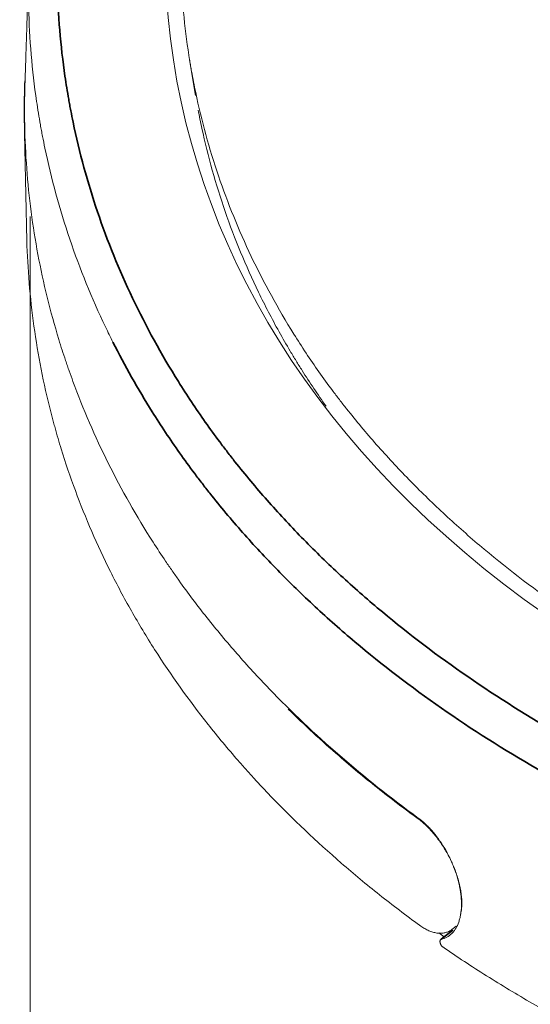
# Model space of a CAD drawing. Header units: millimetres. Extents: x 4 to 1188, y 1 to 840.
# Tile 107 of 123: x 997.48 to 1005.32, y 396.97 to 412.11. Entities that reach past the tile are written whole.
import ezdxf

# ---------------------------------------------------------------- set-up
doc = ezdxf.new("R2010")
doc.units = ezdxf.units.MM
doc.layers.add('1', color=7, linetype='Continuous', true_color=0xffffff)

msp = doc.modelspace()

# ---------------------------------------------------------------- linework, layer by layer
at = {"layer": '1', "color": 154, "linetype": 'Continuous', "lineweight": 13}
for p, q in [((1000.0855, 411.4914), (1000.1776, 410.9415)), ((997.6398, 409.0841), (997.6398, 388.0693)), ((1004.1239, 398.1117), (1003.9414, 397.9692)), ((1004.1139, 398.1226), (1004.1772, 398.1721))]:
    msp.add_line(p, q, dxfattribs=at)
at = {"layer": '1', "color": 154, "linetype": 'Continuous', "lineweight": 35}
msp.add_line((1004.1254, 398.1102), (1003.9499, 397.9731), dxfattribs=at)
at = {"layer": '1', "color": 154, "linetype": 'Continuous', "lineweight": 13}
for centre, major_axis, ratio, start_param, end_param in [((1024.3632, 415.7034), (24.4686, 4.5512), 0.6665317, 2.5174848, 5.0898056), ((1024.3064, 411.7649), (26.4706, 4.849), 0.6656223, 3.720328, 3.7251245)]:
    msp.add_ellipse(centre, major_axis=major_axis, ratio=ratio, start_param=start_param, end_param=end_param, dxfattribs=at)
at = {"layer": '1', "color": 154, "linetype": 'Continuous', "lineweight": 35}
for points, knots in [([(1001.3295, 421.8969), (1001.1587, 421.6702), (1000.9945, 421.4424), (1000.6794, 420.9847), (1000.5284, 420.7547), (1000.2396, 420.2927), (1000.1018, 420.0606), (999.8393, 419.5943), (999.5899, 419.1259), (999.3666, 418.6532), (999.1566, 418.1784), (999.0582, 417.94), (998.8746, 417.4609), (998.7894, 417.2202), (998.6911, 416.9181), (998.6719, 416.8576), (998.6437, 416.7668), (998.6344, 416.7365), (998.616, 416.6759), (998.5707, 416.5246), (998.5281, 416.3734), (998.2371, 415.2858), (998.0913, 414.3257), (998.0492, 413.1339), (998.0478, 412.896), (998.059, 412.4209), (998.0717, 412.1838), (998.1112, 411.7105), (998.1382, 411.4742), (998.1895, 411.1205), (998.2085, 411.0027), (998.2345, 410.8556), (998.2398, 410.8261), (998.2506, 410.7674), (998.2672, 410.6793), (998.2848, 410.5915), (998.3943, 410.0661), (998.5194, 409.6071), (998.8239, 408.705), (999.1829, 407.8188), (999.6514, 406.9646), (999.9786, 406.4408), (1000.0457, 406.3365), (1000.1836, 406.129), (1000.3249, 405.9225), (1000.4733, 405.718), (1000.5872, 405.5655), (1000.6256, 405.5147), (1000.6839, 405.4389), (1000.7034, 405.4136), (1000.7427, 405.3632), (1000.8412, 405.2375), (1000.9422, 405.1131), (1001.1066, 404.9158), (1001.1904, 404.8181), (1001.446, 404.5274), (1001.7987, 404.1466), (1002.1748, 403.7795), (1002.5626, 403.419), (1002.7623, 403.2422), (1003.7896, 402.3747), (1004.7044, 401.7347), (1005.9681, 401.0044), (1006.2255, 400.8626), (1006.7493, 400.5877), (1007.0158, 400.4546), (1007.829, 400.0682), (1008.3894, 399.8278), (1009.2574, 399.4931), (1009.5512, 399.3858), (1009.887, 399.27), (1009.9618, 399.2444), (1010.1117, 399.1938), (1010.375, 399.1068), (1010.6022, 399.0351), (1011.3634, 398.8019), (1011.9836, 398.6348), (1013.2462, 398.3384), (1013.8886, 398.2093), (1015.1951, 397.9883), (1015.8593, 397.8965), (1016.7036, 397.8058), (1016.8732, 397.7889), (1017.2137, 397.7574), (1017.3847, 397.7429), (1017.6422, 397.723), (1017.7713, 397.7135), (1017.9007, 397.7047), (1017.9871, 397.6989), (1018.0303, 397.6961), (1018.2465, 397.6826), (1018.5926, 397.6634), (1019.1124, 397.642), (1019.4593, 397.6327), (1019.9799, 397.6224), (1021.0223, 397.6164), (1022.4168, 397.6667), (1023.466, 397.7476), (1024.1663, 397.8112), (1024.5168, 397.8477), (1025.2186, 397.9305), (1025.5699, 397.9768), (1026.0974, 398.0535), (1026.3613, 398.0937), (1026.6695, 398.1439), (1026.8016, 398.1661), (1026.8897, 398.1811), (1026.9337, 398.1886), (1027.682, 398.3183), (1028.3779, 398.4586), (1029.4101, 398.6951), (1029.7521, 398.7782), (1030.4324, 398.9531), (1031.447, 399.2282), (1032.4439, 399.5423), (1033.4288, 399.8827), (1033.7552, 400.0005), (1034.2417, 400.1839), (1034.4034, 400.2461), (1034.7257, 400.3728), (1035.047, 400.5017), (1035.3663, 400.6351), (1035.6845, 400.7707), (1035.8429, 400.8395), (1036.1578, 400.9791), (1036.3145, 401.0498), (1036.6262, 401.1933), (1036.7811, 401.2661), (1036.9353, 401.3398)], [0, 0, 0, 0, 0.015625, 0.015625, 0.03125, 0.03125, 0.046875, 0.046875, 0.0625, 0.078125, 0.078125, 0.09375, 0.09375, 0.109375, 0.109375, 0.1132812, 0.1132812, 0.1152344, 0.1152344, 0.1171875, 0.125, 0.125, 0.1875, 0.1875, 0.203125, 0.203125, 0.21875, 0.21875, 0.234375, 0.234375, 0.2421875, 0.2421875, 0.2441406, 0.2441406, 0.2460937, 0.25, 0.25, 0.28125, 0.28125, 0.3125, 0.34375, 0.34375, 0.3515625, 0.3515625, 0.359375, 0.3671875, 0.3671875, 0.3710937, 0.3710937, 0.3730469, 0.3730469, 0.375, 0.3828125, 0.3828125, 0.390625, 0.390625, 0.40625, 0.421875, 0.421875, 0.4375, 0.4375, 0.5, 0.5, 0.515625, 0.515625, 0.53125, 0.53125, 0.5625, 0.5625, 0.578125, 0.578125, 0.5800781, 0.5820312, 0.5859375, 0.59375, 0.59375, 0.625, 0.625, 0.65625, 0.65625, 0.6875, 0.6875, 0.6953125, 0.6953125, 0.703125, 0.703125, 0.7070312, 0.7089844, 0.7089844, 0.7109375, 0.7109375, 0.71875, 0.7265625, 0.734375, 0.734375, 0.75, 0.78125, 0.796875, 0.796875, 0.8125, 0.8125, 0.828125, 0.828125, 0.8359375, 0.8398437, 0.8417969, 0.8417969, 0.84375, 0.84375, 0.875, 0.875, 0.890625, 0.890625, 0.90625, 0.9375, 0.9375, 0.953125, 0.953125, 0.9609375, 0.9609375, 0.96875, 0.9765625, 0.9765625, 0.984375, 0.984375, 0.9921875, 0.9921875, 1, 1, 1, 1]), ([(1037.2371, 400.7309), (1037.0799, 400.6562), (1036.9219, 400.5825), (1036.6042, 400.4372), (1036.4445, 400.3655), (1036.1235, 400.2242), (1035.9621, 400.1545), (1035.6377, 400.0172), (1035.3122, 399.8822), (1034.9847, 399.7517), (1034.6561, 399.6235), (1034.4913, 399.5606), (1033.9954, 399.375), (1032.9975, 399.0174), (1031.6427, 398.5941), (1030.6086, 398.3161), (1029.9153, 398.1396), (1029.5666, 398.0557), (1028.5147, 397.8171), (1027.8054, 397.6757), (1027.0428, 397.5452), (1026.9979, 397.5376), (1026.9081, 397.5226), (1026.7735, 397.5002), (1026.4594, 397.4498), (1025.8319, 397.3555), (1025.2949, 397.2859), (1024.5797, 397.203), (1024.2225, 397.1665), (1023.5089, 397.1031), (1022.4396, 397.0226), (1021.3738, 396.9862), (1020.3105, 396.9793), (1019.9564, 396.9819), (1019.4259, 396.9933), (1019.2492, 396.9983), (1018.8959, 397.0108), (1018.5428, 397.0259), (1018.1902, 397.046), (1017.9699, 397.0602), (1017.9258, 397.0631), (1017.8378, 397.0691), (1017.7059, 397.0783), (1017.3992, 397.1013), (1017.1379, 397.1239), (1016.7909, 397.1564), (1016.6181, 397.1739), (1015.7579, 397.2675), (1015.0812, 397.3619), (1013.75, 397.5887), (1013.0955, 397.721), (1011.8091, 398.0242), (1011.1773, 398.1951), (1010.4018, 398.4333), (1010.1703, 398.5066), (1009.9021, 398.5954), (1009.7875, 398.6341), (1009.7112, 398.6601), (1009.6732, 398.6732), (1009.3311, 398.7914), (1009.0317, 398.9009), (1008.1474, 399.2424), (1007.5765, 399.4875), (1006.7481, 399.8815), (1006.4766, 400.0172), (1005.9429, 400.2973), (1005.6807, 400.4417), (1004.3932, 401.1858), (1003.4612, 401.8375), (1002.4145, 402.7205), (1002.2111, 402.9005), (1001.816, 403.2673), (1001.4327, 403.6409), (1001.0734, 404.0283), (1000.8129, 404.324), (1000.7275, 404.4235), (1000.5599, 404.6242), (1000.4776, 404.7254), (1000.3767, 404.853), (1000.3566, 404.8786), (1000.3166, 404.9298), (1000.2967, 404.9555), (1000.2373, 405.0327), (1000.1199, 405.1875), (999.9309, 405.4475), (999.7869, 405.6575), (999.6464, 405.8686), (999.578, 405.9746), (999.2915, 406.4324), (999.0907, 406.7891), (998.9088, 407.1513)], [0, 0, 0, 0, 0.0114553, 0.0114553, 0.0229106, 0.0229106, 0.0343658, 0.0343658, 0.0458211, 0.0572764, 0.0572764, 0.0687317, 0.0687317, 0.0916422, 0.1374633, 0.1603739, 0.1603739, 0.1832845, 0.1832845, 0.2291056, 0.2291056, 0.2319694, 0.2319694, 0.2348332, 0.2405609, 0.2520161, 0.2749267, 0.2749267, 0.2978372, 0.2978372, 0.3207478, 0.3665689, 0.3665689, 0.3894795, 0.3894795, 0.4009348, 0.4009348, 0.41239, 0.4238453, 0.4238453, 0.4267091, 0.4267091, 0.4295729, 0.4353006, 0.4467559, 0.4467559, 0.4582111, 0.4582111, 0.5040323, 0.5040323, 0.5498534, 0.5498534, 0.5956745, 0.5956745, 0.6071298, 0.6128574, 0.6157212, 0.6157212, 0.618585, 0.618585, 0.6414956, 0.6414956, 0.6873167, 0.6873167, 0.7102273, 0.7102273, 0.7331378, 0.7331378, 0.8247801, 0.8247801, 0.8476906, 0.8476906, 0.8706012, 0.8935117, 0.8935117, 0.904967, 0.904967, 0.9164223, 0.9164223, 0.9192861, 0.9192861, 0.9221499, 0.9221499, 0.9278776, 0.9393328, 0.9507881, 0.9507881, 0.9622434, 0.9622434, 1, 1, 1, 1])]:
    msp.add_open_spline(points, degree=3, knots=knots, dxfattribs=at)
at = {"layer": '1', "color": 154, "linetype": 'Continuous', "lineweight": 13}
for points, knots in [([(1036.1811, 402.3262), (1036.0363, 402.259), (1035.891, 402.1924), (1035.672, 402.0935), (1035.5988, 402.0607), (1035.4523, 401.9956), (1035.3789, 401.9633), (1035.0114, 401.8028), (1034.7156, 401.678), (1034.1195, 401.4371), (1033.8193, 401.3209), (1033.2147, 401.0967), (1032.9103, 400.9886), (1032.2976, 400.7803), (1031.9893, 400.68), (1031.3687, 400.4872), (1031.0564, 400.3946), (1030.1134, 400.1291), (1029.4766, 399.9681), (1028.509, 399.7508), (1028.1844, 399.6824), (1027.8169, 399.6101), (1027.776, 399.6022), (1027.6943, 399.5864), (1027.5718, 399.5629), (1027.2859, 399.5097), (1027.0409, 399.4666), (1026.2243, 399.3287), (1025.5714, 399.2366), (1024.5925, 399.1251), (1023.9401, 399.0596), (1023.288, 399.0114), (1022.636, 398.9719), (1021.9843, 398.9412), (1021.3328, 398.9282), (1020.6816, 398.9243), (1020.2746, 398.9276), (1019.8678, 398.9383), (1019.7458, 398.9419), (1019.7051, 398.9432), (1019.6238, 398.9459), (1019.4208, 398.9531), (1019.2187, 398.962), (1018.4133, 399.0036), (1017.7783, 399.0553), (1016.8393, 399.1594), (1016.5285, 399.1986), (1015.9114, 399.2855), (1015.2987, 399.3811), (1014.6947, 399.4941), (1014.0952, 399.6158), (1013.7977, 399.681), (1013.2073, 399.8206), (1012.9144, 399.8949), (1012.4786, 400.0134), (1012.3339, 400.0541), (1012.1538, 400.1064), (1012.1178, 400.117), (1012.046, 400.1382), (1011.9385, 400.1701), (1011.8316, 400.2027), (1011.1927, 400.4004), (1010.6426, 400.5926), (1009.8427, 400.9042), (1009.5803, 401.012), (1009.0636, 401.2351), (1008.5552, 401.4659), (1008.0633, 401.7118), (1007.5796, 401.9654), (1007.3419, 402.0961), (1006.8751, 402.3654), (1006.646, 402.504), (1006.309, 402.718), (1006.1422, 402.8266), (1005.9778, 402.9374), (1005.8961, 402.9932), (1005.8689, 403.0119), (1005.8147, 403.0494), (1005.7877, 403.0681), (1005.3304, 403.388), (1004.9234, 403.7018), (1004.3464, 404.1906), (1004.1596, 404.3566), (1003.7971, 404.6945), (1003.4455, 405.0383), (1003.1158, 405.3941), (1002.7974, 405.7559), (1002.6245, 405.9628), (1002.459, 406.1737), (1002.4224, 406.2207), (1002.4041, 406.2442), (1002.3498, 406.3149), (1002.2424, 406.4567), (1002.0007, 406.79), (1001.8084, 407.08), (1001.4432, 407.6657), (1001.2257, 408.0638), (1000.8403, 408.8742), (1000.6724, 409.2866), (1000.4588, 409.9163), (1000.394, 410.128), (1000.277, 410.5552), (1000.2249, 410.7707), (1000.1564, 411.0967), (1000.1352, 411.2058), (1000.1107, 411.3428), (1000.1059, 411.3702), (1000.0966, 411.4251), (1000.0828, 411.5075), (1000.0701, 411.5899), (1000.0297, 411.8647), (1000.0041, 412.0849), (999.9475, 412.7467), (999.9364, 413.1893), (999.9652, 414.0775), (1000.0051, 414.523), (1000.104, 415.1935), (1000.1434, 415.4174), (1000.2352, 415.8658), (1000.2875, 416.0904), (1000.3759, 416.4278), (1000.4225, 416.5967), (1000.4814, 416.7939), (1000.5075, 416.8785), (1000.5252, 416.9349), (1000.5341, 416.9631), (1000.6154, 417.2168), (1000.6938, 417.4409), (1000.9471, 418.1091), (1001.1401, 418.549), (1001.4628, 419.2012), (1001.6891, 419.6334), (1001.9389, 420.0603), (1002.2008, 420.4843), (1002.3377, 420.695), (1002.6217, 421.114), (1002.7686, 421.3223), (1002.9197, 421.5297)], [0, 0, 0, 0, 0.0078125, 0.0078125, 0.0117187, 0.0117187, 0.015625, 0.015625, 0.03125, 0.03125, 0.046875, 0.046875, 0.0625, 0.0625, 0.078125, 0.078125, 0.09375, 0.09375, 0.125, 0.125, 0.140625, 0.140625, 0.1425781, 0.1425781, 0.1445312, 0.1484375, 0.15625, 0.15625, 0.1875, 0.1875, 0.203125, 0.21875, 0.21875, 0.234375, 0.25, 0.25, 0.265625, 0.2695312, 0.2695312, 0.2714844, 0.2714844, 0.2734375, 0.28125, 0.28125, 0.3125, 0.3125, 0.328125, 0.328125, 0.34375, 0.359375, 0.359375, 0.375, 0.375, 0.390625, 0.390625, 0.3984375, 0.3984375, 0.4003906, 0.4003906, 0.4023437, 0.40625, 0.40625, 0.4375, 0.4375, 0.453125, 0.453125, 0.46875, 0.484375, 0.484375, 0.5, 0.5, 0.515625, 0.515625, 0.5234375, 0.5273437, 0.5273437, 0.5292969, 0.5292969, 0.53125, 0.53125, 0.5625, 0.5625, 0.578125, 0.578125, 0.59375, 0.609375, 0.609375, 0.625, 0.6269531, 0.6269531, 0.6289062, 0.6289062, 0.6328125, 0.640625, 0.65625, 0.65625, 0.6875, 0.6875, 0.71875, 0.71875, 0.734375, 0.734375, 0.75, 0.75, 0.7578125, 0.7578125, 0.7597656, 0.7597656, 0.7617187, 0.765625, 0.765625, 0.78125, 0.78125, 0.8125, 0.8125, 0.84375, 0.84375, 0.859375, 0.859375, 0.875, 0.875, 0.8828125, 0.8867187, 0.8886719, 0.8886719, 0.890625, 0.890625, 0.90625, 0.90625, 0.9375, 0.9375, 0.953125, 0.96875, 0.96875, 0.984375, 0.984375, 1, 1, 1, 1]), ([(998.9088, 407.1513), (998.87, 407.2287), (998.6162, 407.7473), (998.401, 408.277), (998.0905, 409.1941), (997.963, 409.6607), (997.8514, 410.1948), (997.8334, 410.284), (997.8165, 410.3735), (997.8054, 410.4333), (997.8, 410.4632), (997.7735, 410.6127), (997.7541, 410.7324), (997.7017, 411.092), (997.6742, 411.3321), (997.6338, 411.8132), (997.6209, 412.0541), (997.6094, 412.5369), (997.6108, 412.7787), (997.6533, 413.9897), (997.8018, 414.9652), (998.0981, 416.0701), (998.1328, 416.193), (998.1784, 416.3468), (998.1877, 416.3775), (998.2064, 416.439), (998.2159, 416.4698), (998.2446, 416.5621), (998.2642, 416.6235), (998.3642, 416.9305), (998.451, 417.1749), (998.6381, 417.6615), (998.7384, 417.9038), (998.9524, 418.386), (999.1798, 418.8661), (999.434, 419.3417), (999.6731, 419.7648), (999.7824, 419.9505), (999.896, 420.1355)], [0, 0, 0, 0, 0.0194057, 0.1296654, 0.1296654, 0.239925, 0.239925, 0.2537075, 0.2605987, 0.2605987, 0.2674899, 0.2674899, 0.2950549, 0.2950549, 0.3501847, 0.3501847, 0.4053145, 0.4053145, 0.4604443, 0.4604443, 0.6809637, 0.6809637, 0.7085286, 0.7085286, 0.7154198, 0.7154198, 0.722311, 0.722311, 0.7360935, 0.7360935, 0.7912233, 0.7912233, 0.8463532, 0.8463532, 0.901483, 0.9566128, 0.9566128, 1, 1, 1, 1]), ([(997.5492, 410.4528), (997.5467, 410.5655), (997.5459, 410.6783), (997.5473, 410.9043), (997.5495, 411.0175), (997.5538, 411.144), (997.5543, 411.1573), (997.5548, 411.1707)], [0, 0, 0, 0, 0.4711447, 0.4711447, 0.9441816, 0.9441816, 1, 1, 1, 1]), ([(1003.5964, 399.8357), (1003.1733, 400.144), (1002.7714, 400.4638), (1002.009, 401.1259), (1001.6485, 401.4681), (1001.1389, 401.9985), (1000.9742, 402.1781), (1000.7351, 402.4518), (1000.6566, 402.5437), (1000.5024, 402.729), (1000.4267, 402.8224), (1000.2033, 403.1047), (1000.0597, 403.2957), (999.9041, 403.5139), (999.8868, 403.5382), (999.8526, 403.5868), (999.8356, 403.6112), (999.7847, 403.6845), (999.7512, 403.7334), (999.6518, 403.8806), (999.5871, 403.9792), (999.0182, 404.871), (998.6083, 405.694), (998.2752, 406.6007), (998.2463, 406.6809), (998.2183, 406.7614), (998.1999, 406.815), (998.1907, 406.8419), (998.1455, 406.9764), (998.111, 407.0842), (998.012, 407.4082), (997.9523, 407.6249), (997.8455, 408.06), (997.7982, 408.2783), (997.7161, 408.7165), (997.6812, 408.9363), (997.5952, 409.5982), (997.5625, 410.0425), (997.5501, 410.6994), (997.5515, 410.9095), (997.5583, 411.1204)], [0, 0, 0, 0, 0.1056161, 0.1056161, 0.2112323, 0.2112323, 0.2640403, 0.2640403, 0.2904444, 0.2904444, 0.3168484, 0.3168484, 0.3696565, 0.3696565, 0.3762575, 0.3762575, 0.3828585, 0.3828585, 0.3960605, 0.3960605, 0.4224646, 0.4224646, 0.6336968, 0.6336968, 0.6468988, 0.6534999, 0.6534999, 0.6601009, 0.6601009, 0.6865049, 0.6865049, 0.739313, 0.739313, 0.792121, 0.792121, 0.8449291, 0.8449291, 0.9505452, 0.9505452, 1, 1, 1, 1]), ([(1002.1818, 406.1661), (1002.0537, 406.3464), (1001.9309, 406.5294), (1001.7977, 406.7398), (1001.7822, 406.7645), (1001.7514, 406.8139), (1001.7055, 406.8882), (1001.6007, 407.0619), (1001.3999, 407.4114), (1001.2428, 407.7147), (1000.9478, 408.3258), (1000.7768, 408.7394), (1000.5593, 409.3693), (1000.4933, 409.5808), (1000.3741, 410.0069), (1000.3209, 410.2215), (1000.2539, 410.5315), (1000.2348, 410.6256), (1000.217, 410.72)], [0, 0, 0, 0, 0.1277115, 0.1277115, 0.1446584, 0.1446584, 0.1616052, 0.1954989, 0.2632863, 0.3988612, 0.3988612, 0.6700108, 0.6700108, 0.8055857, 0.8055857, 0.9411605, 0.9411605, 1, 1, 1, 1]), ([(997.5845, 408.7982), (997.5892, 408.5793), (997.6106, 408.1384), (997.6788, 407.4783), (997.7844, 406.8174), (997.8798, 406.3791), (997.9474, 406.1059), (997.9613, 406.0513), (997.9828, 405.9695), (997.99, 405.9422), (998.0047, 405.8877), (998.0419, 405.7517), (998.0815, 405.6165), (998.181, 405.2934), (998.3256, 404.8667), (998.5777, 404.2385), (998.8649, 403.622), (999.1868, 403.0172), (999.4246, 402.6218), (999.799, 402.0345), (1000.0719, 401.6509), (1000.5169, 401.0873), (1000.6712, 400.9015), (1000.8717, 400.6717), (1000.9121, 400.6259), (1000.9938, 400.5344), (1001.0351, 400.4889), (1001.1597, 400.3527), (1001.244, 400.2628), (1001.6719, 399.8171), (1002.034, 399.4734), (1002.6062, 398.9767), (1002.9975, 398.6518), (1003.4079, 398.3394), (1003.618, 398.1864)], [0, 0, 0, 0, 0.0545576, 0.1101718, 0.1657861, 0.2214004, 0.2214004, 0.2353039, 0.2353039, 0.2422557, 0.2422557, 0.2492075, 0.2770146, 0.2770146, 0.3326289, 0.3882431, 0.4438574, 0.4994717, 0.5550859, 0.5550859, 0.6663144, 0.6663144, 0.7219287, 0.7219287, 0.7358323, 0.7358323, 0.7497358, 0.7497358, 0.777543, 0.777543, 0.8887715, 0.8887715, 0.9443857, 1, 1, 1, 1]), ([(1003.5929, 399.8249), (1003.3797, 399.9803), (1002.9645, 400.2963), (1002.5715, 400.623), (1002.1097, 401.0242), (1001.85, 401.2646), (1001.6012, 401.5103)], [0, 0, 0, 0, 0.2926544, 0.5853088, 0.5853088, 1, 1, 1, 1]), ([(1003.5929, 399.8249), (1003.6139, 399.8096), (1003.6558, 399.7767), (1003.6977, 399.7389), (1003.7239, 399.7138), (1003.7291, 399.7087), (1003.7395, 399.6983), (1003.7448, 399.6931), (1003.7604, 399.6771), (1003.7708, 399.6662), (1003.8015, 399.633), (1003.8418, 399.5869), (1003.8806, 399.5374), (1003.9093, 399.4989), (1003.9234, 399.4794), (1003.9374, 399.4593), (1003.9467, 399.4459), (1003.9513, 399.439), (1003.9741, 399.4049), (1004.0094, 399.3492), (1004.0582, 399.2631), (1004.0881, 399.2039), (1004.1059, 399.1663), (1004.1094, 399.1588), (1004.1164, 399.1436), (1004.1198, 399.136), (1004.13, 399.1132), (1004.1365, 399.0979), (1004.1554, 399.0523), (1004.1787, 398.9914), (1004.1984, 398.9307), (1004.2117, 398.8852), (1004.2159, 398.87), (1004.2239, 398.8397), (1004.2277, 398.8246), (1004.2381, 398.7792), (1004.2499, 398.7198), (1004.2613, 398.6339), (1004.2646, 398.5786), (1004.2653, 398.5448), (1004.2654, 398.538), (1004.2654, 398.5246), (1004.2653, 398.5179), (1004.2649, 398.4981), (1004.2644, 398.4851), (1004.262, 398.4469), (1004.2577, 398.4083), (1004.2508, 398.3721), (1004.248, 398.3592)], [0, 0, 0, 0, 0.0538387, 0.1076774, 0.1076774, 0.1211371, 0.1211371, 0.1345967, 0.1345967, 0.1615161, 0.1615161, 0.2153548, 0.2691935, 0.2691935, 0.2961128, 0.3095725, 0.3095725, 0.3230322, 0.3230322, 0.3768709, 0.4307096, 0.4845483, 0.4845483, 0.498008, 0.498008, 0.5114676, 0.5114676, 0.538387, 0.538387, 0.5922257, 0.6460644, 0.6460644, 0.6729837, 0.6729837, 0.6999031, 0.6999031, 0.7537418, 0.8075805, 0.8614192, 0.8614192, 0.8748789, 0.8748789, 0.8883385, 0.8883385, 0.9152579, 0.9152579, 0.9690966, 1, 1, 1, 1]), ([(1003.9499, 397.9731), (1003.9806, 397.9793), (1004.0093, 397.9897), (1004.063, 398.0184), (1004.0879, 398.0368), (1004.1165, 398.0649), (1004.1221, 398.0708), (1004.133, 398.083), (1004.1382, 398.0893), (1004.1535, 398.1089), (1004.1631, 398.1228), (1004.1899, 398.167), (1004.2052, 398.1999), (1004.221, 398.2451), (1004.224, 398.2544), (1004.2297, 398.2733), (1004.2323, 398.2829), (1004.2397, 398.3122), (1004.2439, 398.3322), (1004.2543, 398.3942), (1004.2584, 398.4379), (1004.2599, 398.4954), (1004.26, 398.5071), (1004.2599, 398.5307), (1004.2596, 398.5426), (1004.2583, 398.5784), (1004.2568, 398.6026), (1004.2499, 398.676), (1004.2425, 398.726), (1004.2297, 398.7899), (1004.227, 398.8028), (1004.2212, 398.8286), (1004.2181, 398.8417), (1004.2083, 398.8806), (1004.2012, 398.9066), (1004.1779, 398.9842), (1004.1599, 399.0358), (1004.1294, 399.1128), (1004.1186, 399.1384), (1004.1015, 399.1767), (1004.0956, 399.1895), (1004.0837, 399.2147), (1004.0776, 399.2273), (1004.0467, 399.2895), (1004.0202, 399.3377), (1003.9778, 399.4079), (1003.9632, 399.431), (1003.9406, 399.465), (1003.933, 399.4762), (1003.9175, 399.4985), (1003.9098, 399.5094), (1003.8705, 399.5634), (1003.8381, 399.604), (1003.7882, 399.6609), (1003.7713, 399.6793), (1003.7457, 399.7058), (1003.737, 399.7145), (1003.7197, 399.7315), (1003.711, 399.7399), (1003.6672, 399.7806), (1003.6319, 399.8098), (1003.5964, 399.8357)], [0, 0, 0, 0, 0.0625, 0.0625, 0.125, 0.125, 0.140625, 0.140625, 0.15625, 0.15625, 0.1875, 0.1875, 0.25, 0.25, 0.265625, 0.265625, 0.28125, 0.28125, 0.3125, 0.3125, 0.375, 0.375, 0.390625, 0.390625, 0.40625, 0.40625, 0.4375, 0.4375, 0.5, 0.5, 0.515625, 0.515625, 0.53125, 0.53125, 0.5625, 0.5625, 0.625, 0.625, 0.65625, 0.65625, 0.671875, 0.671875, 0.6875, 0.6875, 0.75, 0.75, 0.78125, 0.78125, 0.796875, 0.796875, 0.8125, 0.8125, 0.875, 0.875, 0.90625, 0.90625, 0.921875, 0.921875, 0.9375, 0.9375, 1, 1, 1, 1]), ([(1004.1138, 398.1226), (1004.1097, 398.1194), (1004.1055, 398.1163), (1004.0941, 398.1083), (1004.0867, 398.1037), (1004.0639, 398.0909), (1004.0322, 398.0769), (1003.9979, 398.0688), (1003.9711, 398.0651), (1003.962, 398.0642), (1003.9481, 398.0635), (1003.9434, 398.0634), (1003.9341, 398.0633), (1003.9105, 398.0636), (1003.867, 398.0686), (1003.827, 398.079), (1003.7864, 398.0924), (1003.7657, 398.1007), (1003.7237, 398.1203), (1003.6816, 398.1428), (1003.6392, 398.1709), (1003.618, 398.1864)], [0, 0, 0, 0, 0.033102, 0.033102, 0.0899784, 0.0899784, 0.2037311, 0.3174838, 0.3174838, 0.3743601, 0.3743601, 0.4027983, 0.4027983, 0.4312365, 0.5449892, 0.6587419, 0.6587419, 0.7724946, 0.7724946, 0.8862473, 1, 1, 1, 1]), ([(1003.9499, 397.9731), (1003.9489, 397.9729), (1003.948, 397.9727), (1003.9461, 397.972), (1003.9452, 397.9716), (1003.9426, 397.9702), (1003.9411, 397.969), (1003.9389, 397.9669), (1003.9382, 397.9661), (1003.9369, 397.9645), (1003.9363, 397.9635), (1003.9346, 397.9607), (1003.9336, 397.9586), (1003.932, 397.954), (1003.9314, 397.9515), (1003.9305, 397.9461), (1003.9302, 397.9433), (1003.9301, 397.9374), (1003.9302, 397.9343), (1003.9307, 397.9281), (1003.9311, 397.9248), (1003.9324, 397.9183), (1003.9332, 397.9149), (1003.9351, 397.9082), (1003.9362, 397.9049), (1003.9387, 397.8983), (1003.9402, 397.895), (1003.9433, 397.8886), (1003.945, 397.8854), (1003.9477, 397.8809), (1003.9486, 397.8794), (1003.9505, 397.8765), (1003.9515, 397.875), (1003.9545, 397.8709), (1003.9566, 397.8682), (1003.9609, 397.8634), (1003.9632, 397.8611), (1003.9678, 397.857), (1003.9701, 397.8551), (1003.9724, 397.8535)], [0, 0, 0, 0, 0.03125, 0.03125, 0.0625, 0.0625, 0.125, 0.125, 0.15625, 0.15625, 0.1875, 0.1875, 0.25, 0.25, 0.3125, 0.3125, 0.375, 0.375, 0.4375, 0.4375, 0.5, 0.5, 0.5625, 0.5625, 0.625, 0.625, 0.6875, 0.6875, 0.75, 0.75, 0.78125, 0.78125, 0.8125, 0.8125, 0.875, 0.875, 0.9375, 0.9375, 1, 1, 1, 1]), ([(1003.9724, 397.8535), (1004.1915, 397.7027), (1004.4159, 397.5548), (1004.8752, 397.2652), (1005.1101, 397.1234), (1005.8306, 396.7074), (1006.3259, 396.446), (1006.8359, 396.2003)], [0, 0, 0, 0, 0.25, 0.25, 0.5, 0.5, 1, 1, 1, 1])]:
    msp.add_open_spline(points, degree=3, knots=knots, dxfattribs=at)
for points in [[(997.6194, 413.0265), (997.589, 412.0791), (997.5586, 411.1317)], [(997.5488, 410.4687), (997.5668, 409.6274), (997.5848, 408.7862)]]:
    msp.add_open_spline(points, degree=2, dxfattribs=at)

doc.saveas('drawing.dxf')
